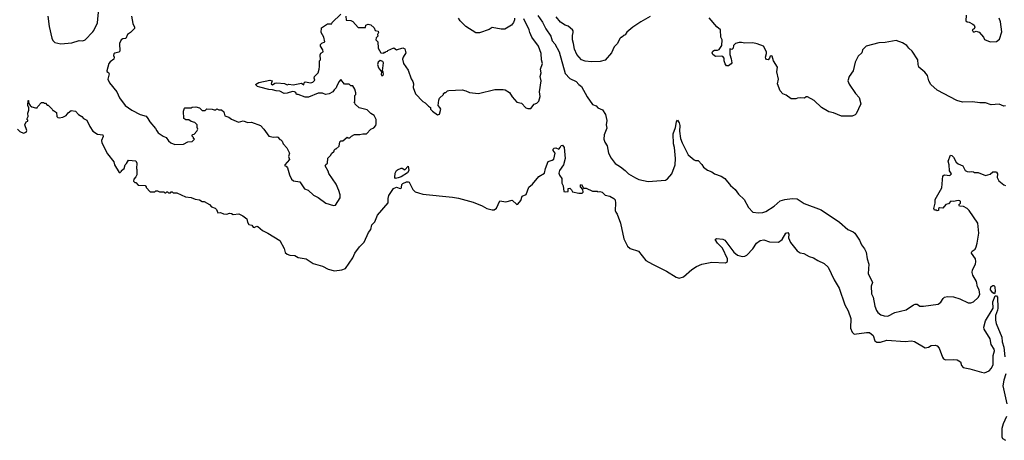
# Model space of a CAD drawing. Extents: x 2087054 to 2277909, y 548907 to 753496.
# Tile 190 of 256: x 2148092 to 2158892, y 645585 to 650197. Entities that reach past the tile are written whole.
import ezdxf

# ---------------------------------------------------------------- set-up
doc = ezdxf.new("R2010")
doc.units = 0

msp = doc.modelspace()

# ---------------------------------------------------------------- linework, layer by layer
at = {"layer": '0CON20XD'}
for points in [[(2148402, 650235), (2148415, 650122), (2148444, 649994), (2148455, 649967), (2148478, 649945), (2148545, 649931), (2148665, 649943), (2148745, 649968), (2148785, 649966), (2148810, 649975), (2148893, 650065), (2148905, 650078), (2148945, 650162), (2148962, 650318)], [(2149319, 650235), (2149334, 650155), (2149351, 650115), (2149350, 650100), (2149307, 650055), (2149276, 650034), (2149255, 649990), (2149225, 649986), (2149205, 649975), (2149187, 649935), (2149190, 649850), (2149180, 649840), (2149135, 649830), (2149125, 649821), (2149120, 649805), (2149129, 649785), (2149124, 649765), (2149084, 649736), (2149070, 649715), (2149047, 649637), (2149048, 649628), (2149066, 649616), (2149073, 649603), (2149060, 649545), (2149078, 649505), (2149159, 649405), (2149189, 649339), (2149249, 649255), (2149321, 649205), (2149415, 649158), (2149478, 649138), (2149498, 649115), (2149519, 649075), (2149583, 649005), (2149595, 648978), (2149613, 648955), (2149665, 648918), (2149700, 648905), (2149725, 648870), (2149752, 648845), (2149795, 648827), (2149889, 648831), (2149935, 648858), (2149985, 648862), (2150010, 648885), (2150000, 648895), (2150000, 648905), (2149980, 648925), (2149992, 648938), (2150005, 648940), (2150037, 648973), (2150048, 648995), (2150040, 649015), (2150040, 649045), (2150015, 649070), (2149975, 649080), (2149947, 649097), (2149915, 649100), (2149894, 649114), (2149890, 649195), (2149900, 649225), (2149905, 649230), (2149975, 649230), (2149985, 649238), (2150025, 649240), (2150065, 649230), (2150095, 649200), (2150125, 649200), (2150145, 649218), (2150203, 649217), (2150225, 649208), (2150242, 649208), (2150255, 649218), (2150275, 649210), (2150305, 649210), (2150330, 649185), (2150344, 649144), (2150387, 649127), (2150415, 649107), (2150494, 649074), (2150545, 649086), (2150595, 649070), (2150635, 649073), (2150735, 649037), (2150772, 648995), (2150825, 648920), (2150875, 648910), (2150912, 648912), (2150925, 648908), (2150944, 648884), (2150955, 648880), (2150970, 648865), (2150982, 648835), (2151023, 648793), (2151052, 648735), (2151042, 648695), (2151052, 648665), (2151000, 648605), (2151000, 648595), (2151015, 648590), (2151031, 648571), (2151050, 648495), (2151075, 648448), (2151095, 648430), (2151165, 648418), (2151215, 648342), (2151256, 648326), (2151315, 648272), (2151365, 648248), (2151452, 648185), (2151535, 648160), (2151555, 648163), (2151608, 648245), (2151607, 648275), (2151593, 648325), (2151564, 648394), (2151485, 648510), (2151477, 648537), (2151443, 648593), (2151450, 648610), (2151470, 648625), (2151472, 648678), (2151505, 648710), (2151512, 648728), (2151540, 648755), (2151540, 648765), (2151555, 648780), (2151565, 648780), (2151595, 648810), (2151603, 648857), (2151615, 648870), (2151635, 648870), (2151685, 648910), (2151695, 648900), (2151715, 648900), (2151731, 648919), (2151763, 648937), (2151825, 648938), (2151855, 648947), (2151895, 648947), (2151944, 648996), (2151975, 649012), (2151997, 649035), (2152004, 649056), (2152004, 649104), (2151982, 649145), (2151945, 649168), (2151905, 649210), (2151815, 649230), (2151772, 649272), (2151770, 649285), (2151760, 649295), (2151770, 649305), (2151770, 649365), (2151780, 649375), (2151780, 649395), (2151770, 649435), (2151745, 649470), (2151725, 649470), (2151705, 649490), (2151655, 649490), (2151615, 649540), (2151592, 649515), (2151568, 649462), (2151565, 649450), (2151541, 649429), (2151526, 649404), (2151487, 649383), (2151445, 649378), (2151412, 649392), (2151365, 649390), (2151262, 649348), (2151225, 649348), (2151147, 649377), (2151128, 649378), (2151120, 649400), (2151105, 649407), (2151085, 649409), (2151025, 649390), (2150995, 649388), (2150945, 649414), (2150905, 649416), (2150865, 649429), (2150825, 649432), (2150725, 649456), (2150702, 649465), (2150680, 649485), (2150715, 649507), (2150835, 649532), (2150860, 649525), (2150852, 649495), (2150865, 649482), (2150890, 649500), (2150914, 649506), (2150998, 649498), (2151025, 649482), (2151045, 649488), (2151093, 649483), (2151185, 649502), (2151208, 649482), (2151212, 649505), (2151225, 649514), (2151285, 649506), (2151309, 649511), (2151328, 649535), (2151323, 649557), (2151327, 649575), (2151367, 649613), (2151378, 649655), (2151382, 649682), (2151380, 649745), (2151390, 649755), (2151388, 649812), (2151395, 649830), (2151420, 649845), (2151418, 649865), (2151392, 649905), (2151392, 649925), (2151405, 649940), (2151440, 649955), (2151430, 650005), (2151398, 650058), (2151404, 650106), (2151468, 650152), (2151515, 650150), (2151520, 650165), (2151613, 650257)], [(2151668, 650235), (2151672, 650192), (2151725, 650188), (2151745, 650178), (2151805, 650110), (2151885, 650110), (2151890, 650135), (2151898, 650142), (2151915, 650148), (2151945, 650140), (2151979, 650109), (2151990, 650080), (2152025, 650070), (2152027, 650055), (2152018, 650035), (2152020, 650015), (2152002, 649998), (2152000, 649975), (2152020, 649955), (2152023, 649883), (2152052, 649832), (2152085, 649830), (2152095, 649840), (2152105, 649840), (2152112, 649848), (2152125, 649850), (2152132, 649858), (2152195, 649888), (2152227, 649867), (2152295, 649889), (2152318, 649878), (2152327, 649835), (2152298, 649785), (2152293, 649765), (2152302, 649715), (2152352, 649645), (2152385, 649550), (2152405, 649520), (2152413, 649495), (2152410, 649455), (2152434, 649385), (2152515, 649298), (2152540, 649285), (2152575, 649250), (2152600, 649235), (2152600, 649215), (2152620, 649195), (2152675, 649152), (2152698, 649162), (2152710, 649215), (2152702, 649235), (2152682, 649255), (2152688, 649315), (2152698, 649335), (2152740, 649375), (2152742, 649388), (2152755, 649400), (2152765, 649400), (2152783, 649417), (2152798, 649422), (2152945, 649428), (2152987, 649417), (2153025, 649398), (2153123, 649387), (2153305, 649430), (2153395, 649432), (2153417, 649427), (2153465, 649398), (2153495, 649350), (2153545, 649292), (2153595, 649282), (2153645, 649232), (2153665, 649222), (2153698, 649222), (2153735, 649270), (2153765, 649280), (2153787, 649303), (2153802, 649355), (2153793, 649405), (2153811, 649525), (2153801, 649575), (2153813, 649615), (2153805, 649655), (2153825, 649715), (2153816, 649755), (2153813, 649825), (2153782, 649905), (2153710, 650005), (2153687, 650055), (2153682, 650085), (2153623, 650205)], [(2153775, 650241), (2153825, 650169), (2153863, 650095), (2153917, 650015), (2153931, 649965), (2153962, 649932), (2154009, 649845), (2154077, 649607), (2154125, 649551), (2154195, 649520), (2154225, 649486), (2154254, 649465), (2154318, 649352), (2154375, 649268), (2154415, 649252), (2154435, 649232), (2154485, 649207), (2154518, 649158), (2154532, 649092), (2154526, 649045), (2154532, 649008), (2154503, 648935), (2154501, 648885), (2154511, 648855), (2154536, 648815), (2154552, 648735), (2154580, 648680), (2154625, 648620), (2154684, 648585), (2154734, 648544), (2154770, 648505), (2154845, 648462), (2154885, 648444), (2154985, 648424), (2155175, 648439), (2155198, 648452), (2155245, 648505), (2155280, 648605), (2155286, 648676), (2155274, 648795), (2155265, 648835), (2155260, 648945), (2155287, 649013), (2155298, 649075), (2155308, 649095), (2155325, 649067), (2155333, 649035), (2155331, 648975), (2155340, 648895), (2155358, 648845), (2155424, 648714), (2155489, 648659), (2155505, 648652), (2155535, 648652), (2155575, 648608), (2155591, 648581), (2155636, 648546), (2155685, 648527), (2155715, 648507), (2155785, 648482), (2155828, 648455), (2155888, 648378), (2155940, 648335), (2155975, 648282), (2156040, 648225), (2156085, 648138), (2156135, 648087), (2156195, 648079), (2156245, 648082), (2156275, 648092), (2156368, 648152), (2156435, 648210), (2156485, 648226), (2156565, 648236), (2156621, 648231), (2156695, 648182), (2156883, 648113), (2157085, 647976), (2157175, 647896), (2157235, 647870), (2157253, 647855), (2157305, 647778), (2157325, 647728), (2157360, 647685), (2157378, 647648), (2157389, 647575), (2157407, 647517), (2157399, 647415), (2157446, 647315), (2157430, 647275), (2157435, 647190), (2157454, 647155), (2157471, 647055), (2157490, 647010), (2157506, 646986), (2157539, 646959), (2157575, 646949), (2157615, 646946), (2157692, 646985), (2157816, 647014), (2157895, 647070), (2157915, 647078), (2157935, 647078), (2157965, 647057), (2158005, 647054), (2158165, 647079), (2158195, 647098), (2158221, 647139), (2158237, 647153), (2158268, 647162), (2158335, 647158), (2158405, 647136), (2158495, 647094), (2158525, 647094), (2158555, 647104), (2158605, 647150), (2158622, 647185), (2158616, 647235), (2158599, 647269), (2158586, 647325), (2158546, 647395), (2158540, 647425), (2158544, 647455), (2158576, 647515), (2158581, 647545), (2158576, 647575), (2158532, 647635), (2158531, 647645), (2158541, 647659), (2158571, 647679), (2158583, 647705)], [(2155007, 650233), (2154907, 650173), (2154817, 650115), (2154751, 650059), (2154735, 650030), (2154720, 650025), (2154695, 650000), (2154685, 650000), (2154675, 649990), (2154650, 649935), (2154612, 649898), (2154582, 649835), (2154515, 649753), (2154461, 649739), (2154365, 649734), (2154295, 649741), (2154256, 649756), (2154205, 649815), (2154177, 649875), (2154168, 649935), (2154154, 649975), (2154154, 650025), (2154162, 650055), (2154162, 650075), (2154156, 650086), (2154108, 650125), (2154075, 650136), (2154025, 650169), (2153975, 650228)], [(2158472, 650245), (2158470, 650185), (2158483, 650173), (2158505, 650170), (2158548, 650148), (2158562, 650135), (2158568, 650115), (2158560, 650095), (2158540, 650085), (2158552, 650065), (2158565, 650062), (2158585, 650070), (2158615, 650060), (2158662, 650005), (2158675, 649978), (2158735, 649953), (2158805, 649959), (2158838, 649985), (2158864, 650065), (2158850, 650175), (2158837, 650215)], [(2153521, 650215), (2153521, 650195), (2153510, 650165), (2153485, 650138), (2153415, 650092), (2153375, 650092), (2153275, 650111), (2153242, 650088), (2153136, 650054), (2153095, 650051), (2152985, 650123), (2152923, 650183), (2152907, 650215)], [(2157259, 649389), (2157299, 649345), (2157317, 649275), (2157268, 649165), (2157255, 649152), (2157225, 649140), (2157105, 649140), (2157020, 649175), (2156966, 649186), (2156885, 649234), (2156805, 649310), (2156735, 649350), (2156718, 649352), (2156702, 649338), (2156655, 649340), (2156625, 649337), (2156605, 649328), (2156555, 649328), (2156498, 649368), (2156463, 649383), (2156434, 649415), (2156406, 649495), (2156416, 649545), (2156396, 649625), (2156404, 649675), (2156361, 649745), (2156345, 649798), (2156335, 649802), (2156325, 649798), (2156316, 649774), (2156302, 649758), (2156285, 649760), (2156275, 649770), (2156272, 649785), (2156284, 649825), (2156283, 649843), (2156252, 649905), (2156182, 649932), (2156135, 649942), (2156045, 649940), (2156010, 649945), (2155985, 649947), (2155943, 649937), (2155920, 649915), (2155918, 649885), (2155905, 649870), (2155882, 649878), (2155880, 649815), (2155897, 649767), (2155902, 649725), (2155895, 649712), (2155865, 649690), (2155845, 649692), (2155832, 649712), (2155819, 649745), (2155818, 649775), (2155805, 649792), (2155795, 649798), (2155725, 649792), (2155694, 649814), (2155689, 649835), (2155695, 649850), (2155715, 649864), (2155745, 649863), (2155765, 649870), (2155792, 649915), (2155797, 649975), (2155782, 650005), (2155778, 650085), (2155739, 650119), (2155655, 650218)], [(2158905, 649252), (2158885, 649250), (2158835, 649272), (2158746, 649264), (2158685, 649284), (2158625, 649284), (2158543, 649297), (2158433, 649293), (2158371, 649311), (2158154, 649425), (2158085, 649486), (2158064, 649525), (2158051, 649585), (2158021, 649621), (2157956, 649675), (2157947, 649705), (2157943, 649755), (2157880, 649850), (2157844, 649884), (2157822, 649915), (2157775, 649944), (2157705, 649970), (2157585, 649948), (2157515, 649944), (2157375, 649908), (2157335, 649867), (2157328, 649835), (2157289, 649795), (2157255, 649732), (2157234, 649635), (2157190, 649575), (2157177, 649525), (2157189, 649489), (2157259, 649389)], [(2152065, 649582), (2152082, 649595), (2152080, 649625), (2152070, 649635), (2152083, 649723), (2152075, 649740), (2152045, 649750), (2152025, 649730), (2152018, 649705), (2152029, 649669), (2152060, 649625), (2152058, 649595), (2152065, 649582)], [(2148068, 648995), (2148095, 648971), (2148135, 648954), (2148165, 648963), (2148170, 648980), (2148148, 649045), (2148162, 649078), (2148180, 649085), (2148180, 649095), (2148170, 649105), (2148187, 649135), (2148183, 649173), (2148193, 649205), (2148192, 649232), (2148180, 649255), (2148185, 649310), (2148190, 649310), (2148190, 649285), (2148207, 649257), (2148225, 649240), (2148265, 649230), (2148285, 649230), (2148290, 649245), (2148332, 649288), (2148355, 649290), (2148365, 649280), (2148375, 649280), (2148395, 649260), (2148405, 649260), (2148450, 649215), (2148455, 649200), (2148465, 649200), (2148495, 649180), (2148500, 649135), (2148510, 649125), (2148525, 649120), (2148565, 649128), (2148603, 649147), (2148624, 649176), (2148658, 649202), (2148705, 649193), (2148736, 649156), (2148773, 649135), (2148793, 649113), (2148828, 649095), (2148861, 649025), (2148896, 648976), (2148945, 648943), (2149003, 648933), (2149007, 648915), (2148989, 648871), (2148994, 648845), (2149056, 648726), (2149125, 648638), (2149134, 648605), (2149185, 648520), (2149195, 648520), (2149210, 648535), (2149210, 648545), (2149238, 648565), (2149250, 648605), (2149265, 648620), (2149285, 648658), (2149365, 648650), (2149377, 648625), (2149372, 648565), (2149378, 648555), (2149378, 648495), (2149368, 648472), (2149345, 648450), (2149340, 648425), (2149355, 648410), (2149365, 648410), (2149392, 648382), (2149468, 648378), (2149480, 648365), (2149480, 648355), (2149525, 648310), (2149575, 648310), (2149585, 648320), (2149605, 648320), (2149625, 648310), (2149675, 648310), (2149685, 648300), (2149695, 648300), (2149705, 648310), (2149715, 648310), (2149725, 648300), (2149745, 648300), (2149755, 648310), (2149765, 648310), (2149775, 648300), (2149815, 648300), (2149910, 648255), (2149975, 648248), (2150018, 648228), (2150065, 648222), (2150095, 648202), (2150115, 648202), (2150175, 648172), (2150196, 648146), (2150235, 648130), (2150252, 648115), (2150265, 648080), (2150295, 648082), (2150327, 648067), (2150365, 648066), (2150395, 648074), (2150415, 648072), (2150435, 648062), (2150495, 648067), (2150540, 648045), (2150585, 648012), (2150590, 647975), (2150605, 647952), (2150640, 647945), (2150655, 647922), (2150665, 647920), (2150695, 647932), (2150705, 647928), (2150755, 647885), (2150815, 647856), (2150944, 647775), (2150995, 647688), (2151006, 647645), (2151028, 647625), (2151056, 647616), (2151110, 647610), (2151148, 647588), (2151235, 647574), (2151312, 647522), (2151415, 647494), (2151475, 647461), (2151545, 647442), (2151625, 647453), (2151665, 647469), (2151747, 647587), (2151767, 647635), (2151820, 647705), (2151871, 647759), (2151920, 647865), (2151945, 647895), (2151955, 647946), (2151988, 647982), (2152018, 648052), (2152133, 648187), (2152134, 648236), (2152142, 648268), (2152193, 648347), (2152225, 648359), (2152265, 648345), (2152275, 648348), (2152282, 648358), (2152285, 648389), (2152295, 648401), (2152335, 648420), (2152355, 648420), (2152365, 648414), (2152404, 648334), (2152431, 648311), (2152467, 648297), (2152515, 648284), (2152840, 648250), (2152905, 648239), (2153065, 648195), (2153165, 648155), (2153215, 648128), (2153275, 648111), (2153298, 648112), (2153321, 648129), (2153358, 648212), (2153425, 648199), (2153495, 648217), (2153545, 648172), (2153555, 648173), (2153588, 648215), (2153605, 648260), (2153649, 648281), (2153678, 648362), (2153717, 648395), (2153785, 648476), (2153847, 648513), (2153859, 648565), (2153888, 648642), (2153934, 648656), (2153951, 648669), (2153964, 648735), (2153944, 648764), (2153945, 648777), (2153955, 648788), (2153973, 648793), (2154005, 648778), (2154022, 648795), (2154033, 648817), (2154045, 648820), (2154066, 648795), (2154074, 648675), (2154056, 648605), (2154015, 648543), (2154006, 648515), (2154013, 648493), (2154040, 648455), (2154038, 648405), (2154052, 648375), (2154062, 648312), (2154075, 648308), (2154108, 648312), (2154110, 648345), (2154125, 648350), (2154145, 648330), (2154155, 648310), (2154225, 648293), (2154260, 648295), (2154272, 648305), (2154270, 648335), (2154242, 648365), (2154242, 648385), (2154255, 648390), (2154275, 648350), (2154305, 648348), (2154375, 648318), (2154425, 648318), (2154435, 648310), (2154455, 648312), (2154480, 648305), (2154515, 648272), (2154565, 648262), (2154610, 648235), (2154622, 648222), (2154626, 648185), (2154623, 648105), (2154630, 648085), (2154646, 648066), (2154681, 647965), (2154719, 647795), (2154760, 647715), (2154788, 647688), (2154879, 647659), (2154960, 647555), (2155035, 647515), (2155185, 647439), (2155292, 647372), (2155325, 647362), (2155375, 647379), (2155465, 647458), (2155515, 647489), (2155575, 647516), (2155685, 647537), (2155835, 647530), (2155855, 647546), (2155856, 647575), (2155802, 647692), (2155745, 647748), (2155720, 647785), (2155734, 647796), (2155805, 647790), (2155825, 647778), (2155925, 647648), (2155965, 647616), (2156015, 647600), (2156045, 647603), (2156068, 647615)], [(2158583, 647705), (2158596, 647746), (2158611, 647855), (2158600, 647965), (2158508, 648105), (2158485, 648128), (2158445, 648148), (2158402, 648152), (2158392, 648165), (2158410, 648185), (2158412, 648205), (2158405, 648212), (2158385, 648213), (2158335, 648202), (2158304, 648206), (2158281, 648179), (2158251, 648169), (2158218, 648132), (2158180, 648135), (2158170, 648125), (2158170, 648105), (2158155, 648100), (2158145, 648110), (2158125, 648110), (2158118, 648125), (2158134, 648186), (2158134, 648226), (2158207, 648353), (2158217, 648485), (2158235, 648497), (2158295, 648487), (2158312, 648505), (2158291, 648541), (2158287, 648605), (2158276, 648645), (2158300, 648710), (2158315, 648708), (2158335, 648690), (2158365, 648634), (2158385, 648618), (2158438, 648595), (2158462, 648545), (2158485, 648532), (2158505, 648528), (2158535, 648532), (2158555, 648530), (2158565, 648520), (2158605, 648520), (2158685, 648490), (2158735, 648502), (2158765, 648528), (2158799, 648529), (2158808, 648525), (2158817, 648505), (2158813, 648465), (2158831, 648431), (2158885, 648387), (2158905, 648380)], [(2152216, 648456), (2152207, 648465), (2152212, 648515), (2152225, 648542), (2152235, 648552), (2152275, 648568), (2152287, 648567), (2152315, 648550), (2152355, 648590), (2152359, 648545), (2152345, 648517), (2152275, 648474), (2152245, 648463), (2152216, 648456)], [(2156068, 647615), (2156135, 647685), (2156175, 647745), (2156215, 647776), (2156255, 647782), (2156315, 647761), (2156415, 647756), (2156454, 647786), (2156495, 647856), (2156518, 647865), (2156528, 647845), (2156526, 647805), (2156546, 647755), (2156621, 647661), (2156652, 647642), (2156694, 647634), (2156752, 647602), (2156799, 647585), (2156845, 647556), (2156915, 647524), (2156959, 647485), (2157025, 647346), (2157082, 647252), (2157142, 647072), (2157178, 647005), (2157210, 646920), (2157206, 646816), (2157225, 646771), (2157245, 646749), (2157382, 646768), (2157415, 646766), (2157455, 646735), (2157473, 646675), (2157495, 646662), (2157535, 646662), (2157605, 646682), (2157805, 646667), (2157875, 646677), (2157908, 646668), (2158025, 646600), (2158060, 646605), (2158090, 646625), (2158135, 646628), (2158155, 646621), (2158177, 646597), (2158213, 646495), (2158225, 646478), (2158247, 646467), (2158335, 646471), (2158376, 646466), (2158413, 646445), (2158424, 646405), (2158442, 646385), (2158515, 646370), (2158641, 646331), (2158675, 646324), (2158725, 646346), (2158750, 646375), (2158770, 646415), (2158771, 646515), (2158785, 646565), (2158781, 646585), (2158747, 646635), (2158737, 646697), (2158671, 646805), (2158666, 646825), (2158684, 646895), (2158770, 647035), (2158766, 647105), (2158790, 647170), (2158805, 647169), (2158816, 647155), (2158820, 647035), (2158818, 647012), (2158795, 646955), (2158794, 646904), (2158803, 646865), (2158863, 646715), (2158868, 646665), (2158887, 646605), (2158898, 646502)], [(2158785, 647191), (2158765, 647201), (2158742, 647235), (2158743, 647267), (2158765, 647283), (2158781, 647281), (2158789, 647269), (2158793, 647215), (2158785, 647191)], [(2158908, 646315), (2158885, 646245), (2158876, 646184), (2158920, 645985)], [(2158917, 645845), (2158880, 645765), (2158865, 645715), (2158864, 645624), (2158873, 645603), (2158906, 645585)]]:
    msp.add_lwpolyline(points, dxfattribs=at)

doc.saveas('drawing.dxf')
